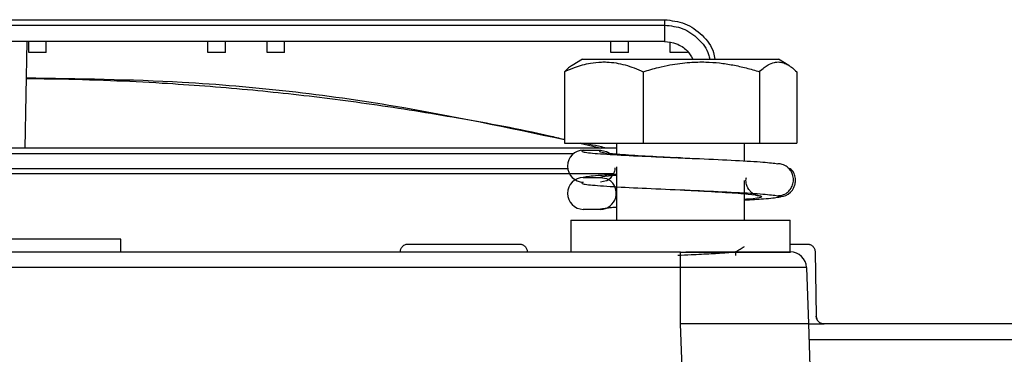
# Model space of a CAD drawing. Header units: millimetres. Extents: x -0.57 to 0.95, y -0.4 to 0.71.
# Tile 16 of 256: x 0.1012 to 0.1627, y -0.269 to -0.248. Entities that reach past the tile are written whole.
import ezdxf

# ---------------------------------------------------------------- set-up
doc = ezdxf.new("R2010")
doc.units = ezdxf.units.MM
doc.layers.add('FORMAT', color=7, linetype='Continuous')

msp = doc.modelspace()

# ---------------------------------------------------------------- linework, layer by layer
at = {"layer": 'FORMAT', "color": 7, "linetype": 'Continuous', "lineweight": 25}
for p, q in [((0.059469, -0.248037), (0.141469, -0.248037)), ((0.141469, -0.248037), (0.141469, -0.248374)), ((0.059469, -0.248374), (0.141469, -0.248374)), ((0.141469, -0.248374), (0.141469, -0.249395)), ((0.141469, -0.249395), (0.059469, -0.249395)), ((0.1016, -0.249395), (0.101484, -0.256065)), ((0.101719, -0.250084), (0.101719, -0.249395)), ((0.102819, -0.250084), (0.102819, -0.249395)), ((0.112919, -0.250084), (0.112919, -0.249395)), ((0.114019, -0.250084), (0.114019, -0.249395)), ((0.116619, -0.250084), (0.116619, -0.249395)), ((0.117719, -0.250084), (0.117719, -0.249395)), ((0.138119, -0.250084), (0.138119, -0.249395)), ((0.139219, -0.250084), (0.139219, -0.249395)), ((0.141819, -0.250084), (0.141819, -0.249463)), ((0.102819, -0.250084), (0.101719, -0.250084)), ((0.114019, -0.250084), (0.112919, -0.250084)), ((0.117719, -0.250084), (0.116619, -0.250084)), ((0.136345, -0.2505), (0.135705, -0.250893)), ((0.136345, -0.2505), (0.148479, -0.2505)), ((0.139219, -0.250084), (0.138119, -0.250084)), ((0.142919, -0.250084), (0.141819, -0.250084)), ((0.148479, -0.2505), (0.148602, -0.2505)), ((0.149243, -0.250893), (0.148602, -0.2505)), ((0.135209, -0.251291), (0.135209, -0.25575)), ((0.140143, -0.251291), (0.140143, -0.25575)), ((0.147408, -0.251291), (0.147408, -0.25575)), ((0.149738, -0.251291), (0.149738, -0.25575)), ((0.138474, -0.256065), (0.062464, -0.256065)), ((0.135209, -0.25575), (0.140143, -0.25575)), ((0.136187, -0.25575), (0.137523, -0.256065)), ((0.138474, -0.25575), (0.138474, -0.256428)), ((0.140143, -0.25575), (0.147408, -0.25575)), ((0.146474, -0.25687), (0.146474, -0.25575)), ((0.147408, -0.25575), (0.149738, -0.25575)), ((0.062464, -0.256395), (0.135805, -0.256395)), ((0.136391, -0.256197), (0.137473, -0.256197)), ((0.142472, -0.256676), (0.142231, -0.256665)), ((0.138474, -0.257236), (0.138474, -0.260565)), ((0.135425, -0.257361), (0.065448, -0.257361)), ((0.138268, -0.257674), (0.065609, -0.257674)), ((0.136391, -0.257897), (0.137473, -0.257897)), ((0.146474, -0.25887), (0.146474, -0.258086)), ((0.142474, -0.258677), (0.142474, -0.258677)), ((0.146474, -0.260565), (0.146474, -0.258923)), ((0.137473, -0.259897), (0.136391, -0.259897)), ((0.135624, -0.260565), (0.135624, -0.262565)), ((0.135624, -0.260565), (0.149185, -0.260565)), ((0.149185, -0.260565), (0.149324, -0.260565)), ((0.149324, -0.262565), (0.149324, -0.260565)), ((0.107469, -0.262567), (0.107469, -0.261765)), ((0.125452, -0.262065), (0.132392, -0.262065)), ((0.125452, -0.262065), (0.132392, -0.262065)), ((0.149324, -0.262065), (0.15039, -0.262065)), ((0.149324, -0.262065), (0.15039, -0.262065)), ((0.058464, -0.262565), (0.142474, -0.262565)), ((0.135624, -0.262565), (0.142165, -0.262565)), ((0.142474, -0.26353), (0.142474, -0.262565)), ((0.142796, -0.262565), (0.149185, -0.262565)), ((0.145932, -0.262781), (0.145932, -0.262537)), ((0.149185, -0.262565), (0.149324, -0.262565)), ((0.15089, -0.262557), (0.15096, -0.266574)), ((0.142474, -0.26353), (0.058464, -0.26353)), ((0.142474, -0.267065), (0.142474, -0.26353)), ((0.150345, -0.26353), (0.150469, -0.267065)), ((0.142693, -0.273363), (0.142474, -0.267065)), ((0.150469, -0.267065), (0.150698, -0.273642)), ((0.150469, -0.267065), (0.15146, -0.267065)), ((0.210665, -0.267065), (0.15146, -0.267065)), ((0.210919, -0.268065), (0.150504, -0.268065))]:
    msp.add_line(p, q, dxfattribs=at)
at = {"layer": 'FORMAT', "color": 7, "linetype": 'Continuous', "lineweight": 25, "flags": 128}
for points in [[(0.137473, -0.256197), (0.137848, -0.256273), (0.138013, -0.256362)], [(0.137473, -0.257897), (0.137848, -0.257973), (0.137965, -0.258032)], [(0.137989, -0.258047), (0.137848, -0.258121), (0.137473, -0.258197)]]:
    msp.add_lwpolyline(points, dxfattribs=at)
at = {"layer": 'FORMAT', "color": 7, "linetype": 'Continuous', "lineweight": 25}
for centre, radius, start, end in [((0.136408, -0.257197), 0.0010001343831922, 90.93926, 269.06074), ((0.136408, -0.258897), 0.0010001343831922, 90.93926, 269.06074), ((0.137455, -0.258895), 0.0010021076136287, 271.013436, 57.807783), ((0.149346, -0.263565), 0.001, 2, 90)]:
    msp.add_arc(centre, radius, start, end, dxfattribs=at)
for points, knots in [([(0.1414686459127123, -0.2480370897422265), (0.1419054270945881, -0.2480866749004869), (0.142778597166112, -0.2481858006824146), (0.1438560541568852, -0.2489608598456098), (0.1445077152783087, -0.2497918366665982), (0.1445954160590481, -0.2503602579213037), (0.1446169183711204, -0.250499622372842)], [0, 0, 0, 0, 0.3010080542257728, 0.6017457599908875, 0.9023567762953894, 1, 1, 1, 1]), ([(0.1414686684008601, -0.2483742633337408), (0.1418618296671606, -0.2484186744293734), (0.1426479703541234, -0.2485074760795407), (0.1436152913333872, -0.2492047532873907), (0.1441936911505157, -0.2499235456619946), (0.144272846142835, -0.2504042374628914), (0.144288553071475, -0.250499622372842)], [0, 0, 0, 0, 0.3079826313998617, 0.6158228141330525, 0.9237667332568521, 1, 1, 1, 1]), ([(0.1414686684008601, -0.2493952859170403), (0.1417238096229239, -0.2494225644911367), (0.1421125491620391, -0.2494641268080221), (0.1425756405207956, -0.2497159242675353), (0.1429578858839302, -0.250016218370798), (0.1431414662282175, -0.2503165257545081), (0.1432533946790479, -0.250499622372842)], [0, 0, 0, 0, 0.344614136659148, 0.5250627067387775, 0.7104319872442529, 1, 1, 1, 1]), ([(0.1352085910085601, -0.2512913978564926), (0.1354219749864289, -0.2511985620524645), (0.1359586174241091, -0.2509650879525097), (0.1367349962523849, -0.2507520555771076), (0.1374136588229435, -0.2506789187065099), (0.1379471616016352, -0.2506817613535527), (0.1384432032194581, -0.2507331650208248), (0.1390136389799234, -0.2508604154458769), (0.1395820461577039, -0.2510451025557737), (0.1399560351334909, -0.2512092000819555), (0.1401433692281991, -0.2512913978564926)], [0, 0, 0, 0, 0.1327632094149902, 0.3338881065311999, 0.4702967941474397, 0.5389101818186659, 0.6526930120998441, 0.7671661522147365, 0.8833716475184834, 1, 1, 1, 1]), ([(0.1357060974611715, -0.2508951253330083), (0.1356287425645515, -0.2509451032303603), (0.135461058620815, -0.251053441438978), (0.1352969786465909, -0.2512080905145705), (0.1352085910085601, -0.2512913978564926)], [0, 0, 0, 0, 0.4613136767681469, 0.9999999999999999, 0.9999999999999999, 0.9999999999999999, 0.9999999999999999]), ([(0.1401433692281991, -0.2512913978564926), (0.1404575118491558, -0.2511983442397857), (0.1410093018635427, -0.2510348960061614), (0.1419787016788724, -0.2508257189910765), (0.1429725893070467, -0.2506922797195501), (0.1440072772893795, -0.2506698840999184), (0.1449053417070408, -0.2507331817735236), (0.1457451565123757, -0.2508604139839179), (0.1465819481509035, -0.2510451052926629), (0.1471325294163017, -0.2512092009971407), (0.1474083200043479, -0.2512913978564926)], [0, 0, 0, 0, 0.1327606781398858, 0.2331934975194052, 0.4020549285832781, 0.5389250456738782, 0.6527042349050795, 0.7671736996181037, 0.8833754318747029, 1, 1, 1, 1]), ([(0.1474083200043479, -0.2512913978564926), (0.1475090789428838, -0.2511983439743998), (0.1476860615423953, -0.2510348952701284), (0.1479969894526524, -0.2508257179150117), (0.1483157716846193, -0.2506922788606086), (0.1486476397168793, -0.2506698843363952), (0.1489356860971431, -0.2507331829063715), (0.1492050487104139, -0.2508604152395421), (0.149473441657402, -0.2510451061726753), (0.1496500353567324, -0.2512092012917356), (0.1497384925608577, -0.2512913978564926)], [0, 0, 0, 0, 0.1327610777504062, 0.2331942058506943, 0.4020561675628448, 0.5389267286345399, 0.6527055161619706, 0.767174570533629, 0.8833758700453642, 0.9999999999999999, 0.9999999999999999, 0.9999999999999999, 0.9999999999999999]), ([(0.1015599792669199, -0.2517159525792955), (0.1021586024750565, -0.2517209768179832), (0.1039132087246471, -0.251735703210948), (0.1067495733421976, -0.2518220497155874), (0.1098723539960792, -0.2519755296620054), (0.1127325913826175, -0.2521703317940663), (0.1153614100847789, -0.252392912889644), (0.1179681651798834, -0.2526566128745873), (0.1205591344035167, -0.2529606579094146), (0.1231907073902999, -0.2533136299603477), (0.1258625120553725, -0.2537154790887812), (0.1295668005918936, -0.2543465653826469), (0.1326884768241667, -0.2549163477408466), (0.134881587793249, -0.2554403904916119), (0.13518647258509, -0.2555132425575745)], [0, 0, 0, 0, 0.0529694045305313, 0.1552570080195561, 0.2510586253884, 0.3296041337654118, 0.4089154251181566, 0.4844887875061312, 0.5614286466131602, 0.63973812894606, 0.7194208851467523, 0.8004809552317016, 0.9722629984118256, 1, 1, 1, 1]), ([(0.1352085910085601, -0.2555513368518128), (0.1316966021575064, -0.254804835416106), (0.1238117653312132, -0.253128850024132), (0.1125399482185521, -0.2518436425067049), (0.1048149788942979, -0.2517357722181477), (0.1015604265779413, -0.25169032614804)], [0, 0, 0, 0, 0.3172999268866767, 0.7123764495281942, 1, 1, 1, 1]), ([(0.1377767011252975, -0.2560652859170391), (0.1377536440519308, -0.2560586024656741), (0.1372423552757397, -0.2559103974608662), (0.1367150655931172, -0.255828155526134), (0.1362115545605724, -0.2557496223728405)], [0, 0, 0, 0, 0.0450959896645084, 1, 1, 1, 1]), ([(0.1363913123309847, -0.2561966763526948), (0.1363204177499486, -0.2562324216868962), (0.1361790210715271, -0.2563037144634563), (0.1371726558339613, -0.2564079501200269), (0.1389063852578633, -0.2565164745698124), (0.140829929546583, -0.2566044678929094), (0.142056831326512, -0.2566577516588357), (0.1424727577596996, -0.2566758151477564)], [0, 0, 0, 0, 0.22198417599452, 0.4427394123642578, 0.6654019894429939, 0.8865694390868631, 1, 1, 1, 1]), ([(0.1374731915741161, -0.2561966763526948), (0.1374149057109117, -0.2562324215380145), (0.1372986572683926, -0.256303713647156), (0.1381155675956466, -0.2564079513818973), (0.1395408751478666, -0.2565164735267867), (0.1411230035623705, -0.2566045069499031), (0.1421324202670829, -0.2566578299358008), (0.1424751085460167, -0.2566759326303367)], [0, 0, 0, 0, 0.2219302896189, 0.4426296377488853, 0.6652394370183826, 0.8863516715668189, 1, 1, 1, 1]), ([(0.1424727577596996, -0.2566758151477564), (0.1428678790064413, -0.2566928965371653), (0.144079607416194, -0.2567452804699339), (0.1459743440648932, -0.2568354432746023), (0.1477943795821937, -0.2569396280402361), (0.1483015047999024, -0.2570109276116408), (0.1485557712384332, -0.2570466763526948)], [0, 0, 0, 0, 0.1393499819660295, 0.4273481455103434, 0.712879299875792, 1, 1, 1, 1]), ([(0.1383656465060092, -0.2572934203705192), (0.1383639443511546, -0.2573392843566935), (0.1383583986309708, -0.25748871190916), (0.1382573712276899, -0.2577375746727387), (0.1380671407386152, -0.257990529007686), (0.1379296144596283, -0.2580733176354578), (0.1378585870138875, -0.2581160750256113)], [0, 0, 0, 0, 0.1195881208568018, 0.389625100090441, 0.6847630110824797, 0.9999999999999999, 0.9999999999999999, 0.9999999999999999, 0.9999999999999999]), ([(0.1485557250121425, -0.2590466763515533), (0.1486483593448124, -0.2590387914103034), (0.1488581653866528, -0.2590209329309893), (0.1491342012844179, -0.2588742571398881), (0.1493568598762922, -0.2586481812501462), (0.1495004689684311, -0.2583712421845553), (0.1495534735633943, -0.2580466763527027), (0.1495004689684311, -0.2577221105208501), (0.1493568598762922, -0.2574451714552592), (0.1491342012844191, -0.2572190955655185), (0.148858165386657, -0.2570724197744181), (0.1486483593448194, -0.2570545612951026), (0.1485557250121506, -0.2570466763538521)], [0, 0, 0, 0, 0.0904090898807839, 0.2047661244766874, 0.2951813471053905, 0.3948936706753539, 0.5000000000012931, 0.6051063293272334, 0.7048186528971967, 0.795233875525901, 0.9095909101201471, 1, 1, 1, 1]), ([(0.1485648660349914, -0.2591354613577), (0.14863557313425, -0.2591249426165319), (0.1489245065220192, -0.2590819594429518), (0.1491709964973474, -0.2590090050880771), (0.1494451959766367, -0.2587285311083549), (0.1495186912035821, -0.2586206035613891), (0.1495852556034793, -0.2584959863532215), (0.1496532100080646, -0.258285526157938), (0.1496788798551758, -0.2580117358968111), (0.1496149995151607, -0.2577086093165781), (0.1494682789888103, -0.2574228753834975), (0.1492903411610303, -0.2573479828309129), (0.1492094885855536, -0.2573139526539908)], [0, 0, 0, 0, 0.1000487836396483, 0.4088335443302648, 0.4659808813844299, 0.4921994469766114, 0.5178624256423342, 0.5748467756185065, 0.6549902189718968, 0.7613656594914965, 0.8915677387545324, 1, 1, 1, 1]), ([(0.138473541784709, -0.2577199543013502), (0.1380581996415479, -0.2577432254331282), (0.1370163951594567, -0.2578015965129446), (0.1366260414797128, -0.2578609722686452), (0.1363913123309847, -0.2578966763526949)], [0, 0, 0, 0, 0.3986757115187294, 1, 1, 1, 1]), ([(0.138473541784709, -0.2577729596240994), (0.1383952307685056, -0.2577786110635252), (0.1378298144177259, -0.2578194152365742), (0.1376382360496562, -0.2578609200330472), (0.1374731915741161, -0.2578966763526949)], [0, 0, 0, 0, 0.1385015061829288, 1, 1, 1, 1]), ([(0.147088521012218, -0.2589661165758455), (0.1470437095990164, -0.2589395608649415), (0.146959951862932, -0.2588899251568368), (0.1467690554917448, -0.2587074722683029), (0.1466161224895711, -0.2584542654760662), (0.1465656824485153, -0.2581841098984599), (0.1465585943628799, -0.2580300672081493), (0.1465812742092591, -0.2579447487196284), (0.1465895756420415, -0.2579135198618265)], [0, 0, 0, 0, 0.22724542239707, 0.4247480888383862, 0.7367024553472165, 0.8541623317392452, 0.9466194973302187, 0.9999999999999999, 0.9999999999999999, 0.9999999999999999, 0.9999999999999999]), ([(0.1363913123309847, -0.2581966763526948), (0.1363204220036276, -0.2582324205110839), (0.1361790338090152, -0.2583037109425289), (0.137172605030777, -0.2584079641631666), (0.1389065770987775, -0.2585164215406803), (0.1412011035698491, -0.2586216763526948), (0.1436889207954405, -0.2587269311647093), (0.1459745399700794, -0.2588353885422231), (0.1477943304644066, -0.2589396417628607), (0.1483014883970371, -0.2590109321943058), (0.1485557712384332, -0.2590466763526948)], [0, 0, 0, 0, 0.125192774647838, 0.2496924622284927, 0.3752678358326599, 0.5000000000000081, 0.6247321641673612, 0.7503075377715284, 0.8748072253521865, 1, 1, 1, 1]), ([(0.1424723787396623, -0.2586760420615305), (0.1430713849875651, -0.2587068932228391), (0.1436799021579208, -0.2587382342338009), (0.1441718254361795, -0.2587656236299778), (0.1441795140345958, -0.2587660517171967)], [0, 0, 0, 0, 0.9843703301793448, 1, 1, 1, 1]), ([(0.142475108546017, -0.2586759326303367), (0.1427992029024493, -0.2586929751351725), (0.1437946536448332, -0.2587453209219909), (0.1453516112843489, -0.2588354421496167), (0.1468479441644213, -0.258939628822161), (0.1472648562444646, -0.259010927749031), (0.1474738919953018, -0.2590466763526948)], [0, 0, 0, 0, 0.1390752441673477, 0.4271674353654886, 0.7127872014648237, 1, 1, 1, 1]), ([(0.1485557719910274, -0.2590466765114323), (0.1486221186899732, -0.2590824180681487), (0.1487544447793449, -0.2591537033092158), (0.1479247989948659, -0.2592471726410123), (0.1468957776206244, -0.2593078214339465), (0.146473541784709, -0.2593327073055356)], [0, 0, 0, 0, 0.3722359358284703, 0.7424110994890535, 1, 1, 1, 1]), ([(0.1474738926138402, -0.2590466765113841), (0.1475225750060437, -0.2590824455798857), (0.1476196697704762, -0.259153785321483), (0.1471300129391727, -0.2592293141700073), (0.146562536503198, -0.2592716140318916), (0.146473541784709, -0.2592782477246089)], [0, 0, 0, 0, 0.4588385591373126, 0.9151321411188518, 1, 1, 1, 1]), ([(0.1470779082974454, -0.2589446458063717), (0.1471177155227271, -0.2589676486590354), (0.1472386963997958, -0.2590375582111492), (0.1473794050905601, -0.2590430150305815), (0.1474738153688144, -0.2590466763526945)], [0, 0, 0, 0, 0.3290373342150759, 1, 1, 1, 1]), ([(0.138473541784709, -0.2597729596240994), (0.1383952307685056, -0.2597786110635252), (0.1378298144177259, -0.2598194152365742), (0.1376382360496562, -0.2598609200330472), (0.1374731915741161, -0.2598966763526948)], [0, 0, 0, 0, 0.1385015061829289, 1, 1, 1, 1]), ([(0.137858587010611, -0.2598160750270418), (0.1379489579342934, -0.2597999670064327), (0.1380505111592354, -0.2597818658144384), (0.1384315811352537, -0.2597567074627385), (0.138473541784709, -0.2597539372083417)], [0, 0, 0, 0, 0.8898872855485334, 1, 1, 1, 1]), ([(0.1249518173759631, -0.2625478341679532), (0.1249532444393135, -0.2625274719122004), (0.1249560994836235, -0.2624867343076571), (0.1249700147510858, -0.2624265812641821), (0.1249945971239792, -0.2623567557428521), (0.1250367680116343, -0.2622798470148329), (0.1251013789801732, -0.2622038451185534), (0.1251800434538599, -0.2621411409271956), (0.1252671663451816, -0.2620975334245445), (0.1253589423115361, -0.2620699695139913), (0.1254205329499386, -0.262066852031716), (0.1254515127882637, -0.2620652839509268)], [0, 0, 0, 0, 0.0797635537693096, 0.1595783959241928, 0.2406456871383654, 0.3689172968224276, 0.5001625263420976, 0.6284054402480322, 0.7596216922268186, 0.8790906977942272, 1, 1, 1, 1]), ([(0.1323921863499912, -0.2620652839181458), (0.1324125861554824, -0.2620659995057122), (0.1324533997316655, -0.2620674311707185), (0.1325140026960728, -0.2620792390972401), (0.1325846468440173, -0.2621013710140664), (0.1326629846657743, -0.2621408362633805), (0.1327411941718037, -0.2622027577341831), (0.1328066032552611, -0.2622791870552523), (0.1328532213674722, -0.2623647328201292), (0.1328839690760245, -0.2624554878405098), (0.1328892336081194, -0.2625169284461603), (0.1328918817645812, -0.2625478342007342)], [0, 0, 0, 0, 0.0797155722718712, 0.1594857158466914, 0.240513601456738, 0.3687409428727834, 0.4999702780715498, 0.6282282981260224, 0.7594894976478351, 0.8790187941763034, 1, 1, 1, 1]), ([(0.1323921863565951, -0.2620652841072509), (0.1324126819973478, -0.2620659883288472), (0.1324532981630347, -0.2620673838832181), (0.1325137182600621, -0.2620790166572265), (0.1325836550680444, -0.2621011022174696), (0.1326606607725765, -0.262139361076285), (0.1327390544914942, -0.2622007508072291), (0.132804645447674, -0.2622763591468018), (0.1328523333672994, -0.2623625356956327), (0.1328836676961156, -0.2624543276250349), (0.1328891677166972, -0.2625169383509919), (0.1328918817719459, -0.2625478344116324)], [0, 0, 0, 0, 0.0947342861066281, 0.1877347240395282, 0.2797392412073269, 0.4224103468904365, 0.5572156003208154, 0.6822645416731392, 0.7989857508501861, 0.9008069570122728, 1, 1, 1, 1]), ([(0.1459220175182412, -0.2625429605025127), (0.1460124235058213, -0.2624906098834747), (0.1461932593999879, -0.2623858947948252), (0.1463741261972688, -0.2622812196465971), (0.1464645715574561, -0.2622288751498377)], [0, 0, 0, 0, 0.4999338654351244, 1, 1, 1, 1]), ([(0.1503900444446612, -0.2620652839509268), (0.1504106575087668, -0.2620660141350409), (0.1504518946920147, -0.2620674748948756), (0.1505131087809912, -0.2620795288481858), (0.1505844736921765, -0.262102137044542), (0.150663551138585, -0.2621424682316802), (0.150742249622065, -0.2622057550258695), (0.1508077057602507, -0.2622837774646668), (0.1508537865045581, -0.2623709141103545), (0.1508835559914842, -0.2624631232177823), (0.1508878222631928, -0.2625252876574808), (0.1508899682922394, -0.2625565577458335)], [0, 0, 0, 0, 0.0796445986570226, 0.1593319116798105, 0.2402894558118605, 0.3686273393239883, 0.499970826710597, 0.6283399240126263, 0.7597156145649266, 0.8791316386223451, 1, 1, 1, 1]), ([(0.145836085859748, -0.2625652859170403), (0.1457010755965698, -0.2625850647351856), (0.145423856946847, -0.2626256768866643), (0.1444241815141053, -0.2626871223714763), (0.1433143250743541, -0.2627415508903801), (0.1425830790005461, -0.2627751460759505), (0.1423052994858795, -0.2627879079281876)], [0, 0, 0, 0, 0.266534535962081, 0.5472794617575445, 0.8280243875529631, 1, 1, 1, 1]), ([(0.1424735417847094, -0.2625652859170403), (0.1433763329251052, -0.2625652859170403), (0.1451793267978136, -0.2625652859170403), (0.1474534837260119, -0.2625652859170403), (0.1490381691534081, -0.2625652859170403), (0.1492433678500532, -0.2625652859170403), (0.1493458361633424, -0.2625652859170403)], [0, 0, 0, 0, 0.2505665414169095, 0.5004146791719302, 0.750526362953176, 1, 1, 1, 1]), ([(0.1503452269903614, -0.2635303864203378), (0.1502273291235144, -0.2635303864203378), (0.1499915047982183, -0.2635303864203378), (0.1481727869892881, -0.2635303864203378), (0.145568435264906, -0.2635303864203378), (0.1435050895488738, -0.2635303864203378), (0.1424735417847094, -0.2635303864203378)], [0, 0, 0, 0, 0.2499696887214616, 0.4999999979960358, 0.7500303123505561, 1, 1, 1, 1]), ([(0.1509600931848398, -0.2665740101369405), (0.1509611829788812, -0.2665946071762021), (0.150963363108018, -0.2666358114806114), (0.1509764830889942, -0.2666968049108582), (0.1510003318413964, -0.2667677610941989), (0.1510420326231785, -0.2668461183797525), (0.1511066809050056, -0.2669237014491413), (0.1511858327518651, -0.2669877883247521), (0.1512737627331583, -0.2670323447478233), (0.1513664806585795, -0.2670605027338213), (0.1514287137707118, -0.2670636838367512), (0.151460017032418, -0.2670652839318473)], [0, 0, 0, 0, 0.0796926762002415, 0.1594249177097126, 0.2404221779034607, 0.3688048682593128, 0.5001644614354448, 0.6285182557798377, 0.7598484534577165, 0.8792037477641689, 1, 1, 1, 1]), ([(0.1514600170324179, -0.2670652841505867), (0.1514392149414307, -0.2670645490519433), (0.1513974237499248, -0.2670630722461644), (0.1513358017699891, -0.2670508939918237), (0.1512632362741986, -0.267027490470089), (0.1511831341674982, -0.2669859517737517), (0.1511049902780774, -0.2669219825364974), (0.1510406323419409, -0.2668441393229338), (0.1509954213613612, -0.2667575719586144), (0.1509664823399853, -0.2666663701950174), (0.1509622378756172, -0.2666050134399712), (0.1509600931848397, -0.2665740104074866)], [0, 0, 0, 0, 0.0661885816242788, 0.1329721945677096, 0.2023039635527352, 0.3195742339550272, 0.4460802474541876, 0.5807084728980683, 0.723644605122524, 0.8603600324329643, 0.9999999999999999, 0.9999999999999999, 0.9999999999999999, 0.9999999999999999]), ([(0.1504686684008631, -0.2670652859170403), (0.1504362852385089, -0.2670652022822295), (0.1503723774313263, -0.2670650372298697), (0.1497240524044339, -0.2670646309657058), (0.1482705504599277, -0.2670657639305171), (0.1460953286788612, -0.2670646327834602), (0.1440945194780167, -0.2670650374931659), (0.1430186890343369, -0.2670652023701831), (0.1424735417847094, -0.2670652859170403)], [0, 0, 0, 0, 0.1304570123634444, 0.2574554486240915, 0.4999999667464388, 0.7425388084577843, 0.8695386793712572, 1, 1, 1, 1])]:
    msp.add_open_spline(points, degree=3, knots=knots, dxfattribs=at)
msp.add_open_spline([(0.1074686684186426, -0.2617652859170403), (0.1073634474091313, -0.2617652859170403), (0.1071530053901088, -0.2617652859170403), (0.1055342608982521, -0.2617652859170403), (0.1032204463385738, -0.2617652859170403), (0.1004686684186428, -0.2617652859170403), (0.0977168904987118, -0.2617652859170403), (0.0954030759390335, -0.2617652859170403), (0.0937843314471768, -0.2617652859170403), (0.0935738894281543, -0.2617652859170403), (0.093468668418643, -0.2617652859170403)], degree=3, dxfattribs=at)

doc.saveas('drawing.dxf')
